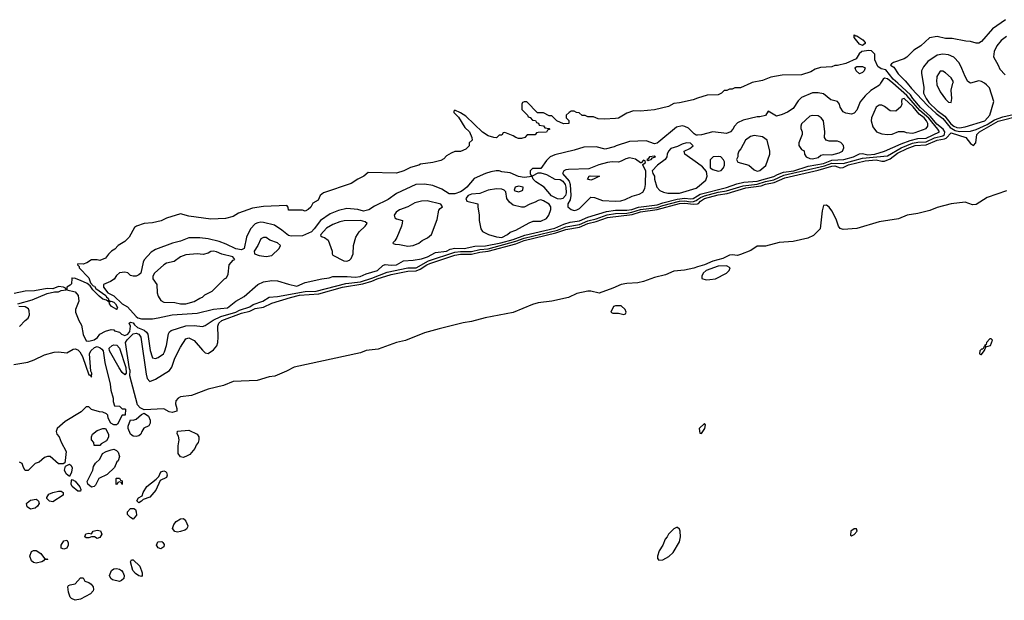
# Model space of a CAD drawing. Header units: inches. Extents: x 2701622 to 2964296, y 496201 to 720542.
# Tile 100 of 256: x 2765111 to 2772213, y 666272 to 670459. Entities that reach past the tile are written whole.
import ezdxf

# ---------------------------------------------------------------- set-up
doc = ezdxf.new("R2010")
doc.units = ezdxf.units.IN
doc.header["$MEASUREMENT"] = 0
for name, color, linetype in [('C7666', 7, 'Continuous'), ('C7676', 7, 'Continuous'), ('C7677', 7, 'Continuous')]:
    doc.layers.add(name, color=color, linetype=linetype)

msp = doc.modelspace()

# ---------------------------------------------------------------- linework, layer by layer
at = {"layer": 'C7666', "color": 4}
for points, elevation in [([(2770000, 669892), (2769970, 669882), (2769870, 669859), (2769830, 669855.3), (2769790, 669833.2), (2769690, 669809.4), (2769590, 669799), (2769539.6, 669800.4), (2769490, 669784), (2769430, 669749.2), (2769410, 669745.2), (2769330, 669741.2), (2769284.7, 669744.7), (2769250, 669758), (2769210, 669758), (2769190, 669768), (2769168.4, 669768.4), (2769147.3, 669787.3), (2769128.4, 669788.4), (2769110, 669798), (2769090, 669798), (2769074, 669790), (2769054, 669770), (2769054, 669750), (2769071.6, 669731.6), (2769072, 669710), (2769032.7, 669707.3), (2768986, 669730), (2768950, 669766), (2768930, 669766), (2768890, 669786), (2768847.3, 669787.3), (2768770, 669866), (2768750, 669866), (2768738, 669862), (2768734, 669850), (2768734, 669810), (2768774, 669770), (2768778, 669758), (2768792.7, 669752.7), (2768810, 669734), (2768832.7, 669732.7), (2768838, 669718), (2768852.7, 669712.7), (2768858, 669698), (2768890, 669694), (2768898, 669678), (2768930, 669674), (2768934, 669670), (2768918, 669662), (2768910, 669648), (2768850, 669646), (2768838, 669642), (2768830, 669628), (2768772.7, 669627.3), (2768754, 669610), (2768730, 669602), (2768710, 669602), (2768690, 669608.7), (2768670, 669622), (2768610, 669646), (2768598, 669642), (2768590, 669626), (2768570, 669626), (2768550, 669608), (2768530, 669608.7), (2768490, 669622), (2768450, 669648.7), (2768330, 669762), (2768290, 669788), (2768250, 669806), (2768242, 669798), (2768242, 669790), (2768276, 669756), (2768321.4, 669681.4), (2768356, 669650), (2768372, 669610), (2768374, 669590), (2768354, 669570), (2768354, 669550), (2768330, 669526), (2768291.1, 669508.9), (2768250, 669508), (2768223.6, 669496.4), (2768190, 669478), (2768170, 669455.3), (2768150, 669444), (2768090, 669429), (2768002.8, 669417.2), (2767990.6, 669409.4), (2767930, 669394), (2767882, 669370), (2767830, 669353.2), (2767623.6, 669356.4), (2767594, 669330), (2767550, 669308.7), (2767502.5, 669277.5), (2767302, 669210), (2767278, 669190), (2767263.6, 669156.4), (2767224.7, 669135.3), (2767210, 669108), (2767192, 669090), (2767170, 669078), (2767150, 669086), (2767050, 669086), (2767047.3, 669107.3), (2767038, 669118), (2766870, 669112.3), (2766790, 669100.9), (2766690, 669064), (2766650, 669039), (2766594.4, 669025.6), (2766490, 669019.5), (2766330, 669041.2), (2766270, 669059), (2766170, 669028.7), (2766130.9, 669009.1), (2766070, 668994), (2766010, 668988.7), (2765954, 668970), (2765939.6, 668960.4), (2765901, 668890), (2765870, 668859), (2765822, 668830), (2765796.9, 668803.1), (2765774, 668790), (2765751.6, 668768.4), (2765730, 668738), (2765690, 668722), (2765670, 668728), (2765630, 668728), (2765595.3, 668704.7), (2765570, 668695.3), (2765530, 668698), (2765528.2, 668690), (2765539, 668679), (2765540.4, 668670), (2765610, 668597.1), (2765622.5, 668562.5), (2765640.8, 668540.8), (2765650, 668537), (2765661.3, 668521.3), (2765683.4, 668503.4), (2765731.2, 668470), (2765737.6, 668457.6), (2765748.2, 668450), (2765753.4, 668433.4), (2765764.7, 668430), (2765765.4, 668425.4), (2765770, 668428.2), (2765790, 668421.2), (2765803.2, 668410), (2765816.7, 668383.3), (2765810.9, 668370.9), (2765814, 668370), (2765810.6, 668369.4), (2765774.3, 668390), (2765758.3, 668410), (2765758.6, 668418.6), (2765737.2, 668437.2), (2765710, 668443.1), (2765684.3, 668464.3), (2765638.7, 668510), (2765619.8, 668539.8), (2765596.8, 668556.8), (2765550, 668579.3), (2765505.8, 668594.2), (2765492.5, 668592.5), (2765490, 668598), (2765486.4, 668593.6), (2765484.9, 668555.1), (2765475.9, 668544.1), (2765451.3, 668530), (2765451.6, 668511.6), (2765510, 668496), (2765534, 668470), (2765538, 668430), (2765514, 668370), (2765514, 668350), (2765538, 668290), (2765556.8, 668256.8), (2765567.9, 668187.9), (2765590, 668142), (2765610, 668141), (2765648, 668150), (2765672.1, 668167.9), (2765690, 668190.7), (2765730, 668213.4), (2765770, 668224.7), (2765790, 668222), (2765796, 668216), (2765830, 668206), (2765846, 668190), (2765870, 668182.7), (2765890, 668191.8), (2765905.7, 668210), (2765909.7, 668250), (2765901.6, 668270), (2765910, 668277.6), (2765930, 668272.3), (2765938.7, 668258.7), (2765960.4, 668240.4), (2766010, 668219), (2766026.4, 668206.4), (2766035.6, 668190), (2766053.3, 668073.3), (2766067.1, 668027.1), (2766070, 668021), (2766090, 668014.8), (2766110, 668024), (2766149, 668050), (2766156.6, 668063.4), (2766171.1, 668108.9), (2766185.4, 668194.6), (2766191.9, 668208.1), (2766203.3, 668216.7), (2766310, 668252.2), (2766370, 668254), (2766430, 668246), (2766450, 668254), (2766506.7, 668293.3), (2766561.8, 668318.2), (2766670, 668348.9), (2766695.6, 668364.4), (2766770, 668389.3), (2766794.5, 668405.5), (2766864, 668430), (2766910, 668457.3), (2766970, 668462.3), (2767170, 668498.3), (2767250, 668502.4), (2767462.7, 668557.3), (2767570, 668569.6), (2767650, 668594.8), (2767760.9, 668639.1), (2767910, 668669.5), (2767970, 668670.2), (2768060.4, 668719.6), (2768250, 668781.4), (2768290, 668786.4), (2768370, 668786.8), (2768430, 668801.3), (2768490, 668807.4), (2768690, 668860.7), (2768750, 668882.7), (2768990, 668941.9), (2769050, 668965.5), (2769150, 668983), (2769210, 669008.6), (2769270, 669023.1), (2769349, 669051), (2769410, 669061.5), (2769490, 669064.2), (2769527.3, 669070), (2769590, 669089.2), (2769710, 669105.5), (2769750, 669120.1), (2769870, 669149.7), (2769910, 669152), (2769950, 669145.6), (2769972.6, 669147.4), (2769990, 669154.2), (2770000, 669161.3)], 8), ([(2770000, 669626.8), (2769990, 669626.6), (2769975.5, 669635.5), (2769935.5, 669675.5), (2769910, 669689), (2769890, 669693.2), (2769850, 669684), (2769722, 669578), (2769710, 669569.2), (2769690, 669564), (2769630, 669585.2), (2769510, 669579.3), (2769414, 669550), (2769398.8, 669541.2), (2769334.4, 669525.6), (2769270, 669541.2), (2769179.8, 669540.2), (2769110, 669517.2), (2768970, 669485.2), (2768938, 669470), (2768910, 669444), (2768870, 669386), (2768810, 669386), (2768794, 669370), (2768794, 669350), (2768798, 669338), (2768810, 669334), (2768850, 669354), (2768870, 669354), (2768910, 669341.3), (2768970, 669309.1), (2769010, 669305.2), (2769030, 669294.7), (2769044.9, 669270), (2769050, 669251), (2769051.8, 669210), (2769048.9, 669190), (2769030, 669169.8), (2769010, 669165.3), (2768990, 669167.7), (2768948.3, 669188.3), (2768894, 669250), (2768833.2, 669290), (2768815.3, 669310), (2768808, 669328), (2768750, 669321.2), (2768710, 669329.2), (2768650, 669354), (2768590, 669361.2), (2768570, 669369.2), (2768549.1, 669369.1), (2768510, 669362.7), (2768470, 669349.3), (2768390, 669314), (2768336, 669250), (2768311, 669230), (2768290, 669217.2), (2768250, 669203.7), (2768210, 669204), (2768156.6, 669236.6), (2768090, 669262.7), (2768032.1, 669272.1), (2767968.5, 669271.5), (2767830, 669205.2), (2767770, 669162), (2767670, 669115.3), (2767630, 669088.7), (2767590, 669079), (2767549.5, 669089.5), (2767470, 669097), (2767410, 669082), (2767350, 669059.5), (2767280.7, 669010), (2767236.3, 668950), (2767214.9, 668930), (2767150, 668900.5), (2767070, 668898), (2767050, 668902), (2767002, 668942), (2766950, 668977), (2766870, 668997), (2766850, 668999.5), (2766830, 668994.5), (2766810, 668986.6), (2766775.5, 668950), (2766747.7, 668890), (2766730.7, 668810), (2766710, 668799.3), (2766670, 668807), (2766601, 668841), (2766550, 668858.4), (2766470, 668878), (2766410, 668886.6), (2766330, 668886), (2766270, 668860.9), (2766212.8, 668847.2), (2766090, 668801.2), (2766058.5, 668781.5), (2766010, 668728), (2766001, 668710), (2765984.7, 668630), (2765970, 668619), (2765950, 668609.5), (2765929.3, 668609.3), (2765910, 668615.3), (2765890, 668633.2), (2765870, 668637.2), (2765830, 668632.7), (2765810, 668615.3), (2765792.8, 668587.2), (2765766, 668570), (2765716, 668550), (2765715.8, 668530), (2765747.2, 668490), (2765790, 668467.2), (2765850, 668408.9), (2765887.6, 668387.6), (2765950, 668318), (2765962, 668310), (2765990, 668301), (2766070, 668300.7), (2766110, 668308.2), (2766210, 668330.3), (2766390, 668343.1), (2766510, 668372.4), (2766610, 668380.7), (2766669.7, 668430.3), (2766730, 668462), (2766829.2, 668550), (2766870, 668568.2), (2766930, 668579.3), (2766970, 668575.5), (2767050, 668550.7), (2767110, 668538), (2767170, 668562.8), (2767290, 668590.6), (2767343.7, 668596.3), (2767370, 668606), (2767472.3, 668607.7), (2767530, 668602), (2767566.4, 668606.4), (2767610, 668626.4), (2767692.3, 668650), (2767730, 668686.8), (2767746.8, 668693.2), (2767790, 668688.4), (2767830, 668690.7), (2767880.7, 668719.3), (2767950, 668723.8), (2768010, 668734.9), (2768053.2, 668750), (2768110, 668780.7), (2768188.9, 668788.9), (2768215.6, 668804.4), (2768250, 668812.4), (2768318, 668810), (2768394.5, 668825.5), (2768470, 668827), (2768582, 668850), (2768670, 668873.2), (2768755.4, 668904.6), (2768970, 668954.8), (2769035.3, 668984.7), (2769081.8, 668998.2), (2769150, 669008), (2769210, 669035.8), (2769344.7, 669075.3), (2769410, 669085.3), (2769490, 669085.4), (2769526, 669090), (2769574, 669106), (2769710, 669123.8), (2769750, 669139.2), (2769854.6, 669165.4), (2769910, 669170.9), (2769950, 669165.8), (2769970, 669168.4), (2770000, 669187.5)], 12), ([(2770000, 669424.5), (2769909, 669490), (2769904, 669510), (2769944, 669530), (2769969.2, 669550), (2769949.4, 669569.4), (2769922, 669570), (2769890, 669561.6), (2769855.5, 669544.5), (2769807.3, 669530), (2769791, 669510), (2769781, 669490), (2769778.8, 669470), (2769766, 669450), (2769712, 669410), (2769674, 669370), (2769678, 669350), (2769690.8, 669330.8), (2769691.1, 669308.9), (2769706, 669250), (2769727.5, 669227.5), (2769754.4, 669214.4), (2769787.3, 669207.3), (2769870, 669208.7), (2769990, 669244), (2770000, 669252.2)], 16), ([(2770000, 668676), (2769972.7, 668667.3), (2769907.5, 668652.5), (2769830, 668644.8), (2769770, 668619.8), (2769690, 668599.4), (2769610, 668569.8), (2769570, 668560.8), (2769490, 668556.5), (2769450, 668549.8), (2769390, 668521.8), (2769290, 668485.7), (2769230, 668502.3), (2769210, 668500.2), (2769130, 668485.4), (2769070, 668455.4), (2768950, 668429.8), (2768850, 668416.5), (2768810, 668404.7), (2768670, 668346.6), (2768468.6, 668308.6), (2768370, 668281.8), (2768310, 668272.2), (2768137.3, 668230), (2768030, 668200.3), (2767894.4, 668145.6), (2767830, 668131.4), (2767697.4, 668082.6), (2767610, 668073.2), (2767570, 668056.2), (2767090, 667952.4), (2767036.7, 667923.3), (2766952, 667888), (2766910, 667883.5), (2766822.9, 667857.1), (2766650, 667850.8), (2766580, 667820), (2766470, 667793.5), (2766350.2, 667749.8), (2766270, 667739.3), (2766253.7, 667730), (2766237.3, 667710), (2766234.9, 667690), (2766244, 667656), (2766243.6, 667636.4), (2766210, 667627), (2766190, 667632), (2766150, 667652), (2766010, 667646), (2765979, 667659), (2765961.2, 667681.2), (2765906, 667890), (2765908, 667930), (2765902, 667942), (2765874, 668130), (2765886.4, 668150), (2765930, 668192.8), (2765950, 668199.3), (2765970, 668192.4), (2765986, 668170), (2766022.5, 667902.5), (2766030, 667871.3), (2766050, 667851), (2766090, 667867.3), (2766191.5, 667928.5), (2766207.7, 667952.3), (2766230, 668018), (2766270, 668098), (2766310, 668158), (2766330, 668164.7), (2766370, 668146), (2766430, 668074.8), (2766450, 668056), (2766470, 668051), (2766510, 668078), (2766533.8, 668106.2), (2766540.7, 668130), (2766543, 668170), (2766540.4, 668250), (2766548.5, 668270), (2766568.5, 668290), (2766710, 668341.7), (2766770, 668357.9), (2766810, 668375.7), (2766870, 668385.3), (2766930, 668414.6), (2767063.5, 668456.5), (2767130, 668472.1), (2767270, 668481), (2767438.4, 668530), (2767585.3, 668554.7), (2767650, 668572.3), (2767690, 668591.2), (2767790, 668621.9), (2767910, 668645.9), (2767970, 668647.7), (2768000.4, 668659.6), (2768048.1, 668691.9), (2768070, 668700.9), (2768250, 668760.9), (2768290, 668767.5), (2768370, 668768.1), (2768430, 668781.6), (2768490, 668789), (2768690, 668843.3), (2768750, 668865.7), (2768978.7, 668921.3), (2769050, 668946.9), (2769150, 668962.9), (2769210, 668988.3), (2769270, 669002.9), (2769350, 669032), (2769530, 669053.5), (2769590, 669072.6), (2769710, 669090.1), (2769870, 669133.3), (2769910, 669135.1), (2769971.2, 669128.8), (2770000, 669131.6)], 4), ([(2765098, 668410), (2765201.7, 668438.3), (2765310, 668483.8), (2765363.2, 668496.8), (2765390, 668495.5), (2765410, 668504.9), (2765446, 668510), (2765442, 668522), (2765428, 668530), (2765390, 668534), (2765350, 668518), (2765310, 668519.5), (2765217.2, 668502.8), (2765150, 668501.4), (2765070, 668485.1)], 8), ([(2765110, 668246), (2765149.5, 668290.5), (2765172.9, 668307.1), (2765182, 668330), (2765180.4, 668360.4), (2765174.6, 668374.6), (2765150, 668388.7), (2765106, 668390)], 8), ([(2765068, 667972), (2765169.2, 667990), (2765214.3, 668005.7), (2765290, 668043.2), (2765358.9, 668061.1), (2765390, 668064.9), (2765450, 668056.3), (2765497.6, 668082.4), (2765510, 668084.7), (2765530, 668079), (2765544.1, 668064.1), (2765563.2, 668030), (2765610, 667898), (2765616.9, 667896.9), (2765630, 667882), (2765631.3, 667910), (2765625.2, 667925.2), (2765615.4, 668050), (2765623.5, 668070), (2765650, 668094.2), (2765670, 668101.2), (2765692.5, 668092.5), (2765702.9, 668082.9), (2765712.4, 668070), (2765726.3, 667986.3), (2765763, 667830), (2765768.1, 667788.1), (2765786, 667730), (2765786, 667706), (2765794, 667674), (2765831.6, 667671.6), (2765850, 667654), (2765870, 667654), (2765874, 667650), (2765872.7, 667607.3), (2765850, 667606), (2765816.9, 667543.1), (2765810, 667538), (2765790, 667538), (2765768.7, 667548.7), (2765750, 667586), (2765748, 667608), (2765736.4, 667616.4), (2765710, 667628.7), (2765686, 667630), (2765630, 667649), (2765610, 667668), (2765590, 667668), (2765554.8, 667630), (2765438.9, 667561.1), (2765382, 667510), (2765375.3, 667490), (2765379.5, 667470), (2765395.8, 667450), (2765410, 667411.3), (2765445.8, 667345.8), (2765439.3, 667280.7), (2765435.5, 667264.5), (2765424.9, 667255.1), (2765390, 667255.1), (2765330, 667309.2), (2765311, 667309), (2765290, 667302), (2765250.9, 667269.1), (2765222, 667258), (2765171.6, 667208.4), (2765151.6, 667208.4), (2765138, 667230), (2765130, 667258), (2765110, 667268.7)], 4)]:
    msp.add_lwpolyline(points, dxfattribs=dict(at, elevation=elevation))
for points, elevation in [([(2769690, 669475.3), (2769654, 669470), (2769645.4, 669454.6), (2769634, 669450), (2769643.6, 669443.6), (2769650, 669444.7), (2769666, 669450), (2769676.4, 669463.6), (2769698, 669470)], 16), ([(2769510, 669462.7), (2769484, 669456), (2769450, 669437.7), (2769430, 669432.3), (2769385.9, 669434.1), (2769350, 669429.7), (2769288.1, 669411.9), (2769216.3, 669383.7), (2769070, 669379.7), (2769050, 669376.9), (2769037.3, 669370), (2769026, 669350), (2769075.5, 669295.5), (2769081.1, 669270), (2769087.2, 669190), (2769080.9, 669159.1), (2769064.9, 669130), (2769066, 669110), (2769090, 669091), (2769110, 669082.8), (2769130, 669086.8), (2769150, 669098), (2769230, 669178), (2769256.9, 669176.9), (2769316, 669156), (2769410, 669150.5), (2769447, 669153), (2769478, 669162), (2769530, 669186.8), (2769580.2, 669199.8), (2769605.2, 669214.8), (2769619.3, 669240.7), (2769625.2, 669270), (2769628.7, 669370), (2769606, 669410), (2769606, 669414), (2769626, 669430), (2769622, 669442), (2769610, 669446), (2769594, 669426), (2769590, 669426), (2769553.8, 669453.8)], 16), ([(2769230, 669302), (2769208, 669310), (2769218, 669330), (2769226, 669334), (2769294, 669330), (2769250, 669308)], 16), ([(2768550, 669238.7), (2768490, 669229.4), (2768430, 669205.1), (2768370, 669200.3), (2768347, 669190), (2768328, 669170), (2768337.3, 669150), (2768416, 669130), (2768414.8, 669110), (2768426, 669050), (2768426, 669010), (2768438, 668950), (2768450, 668932), (2768492, 668910), (2768550, 668894), (2768590, 668888.8), (2768628.7, 668910), (2768650, 668927.3), (2768690, 668940.7), (2768785.6, 668994.4), (2768814.6, 669005.4), (2768870, 669006.8), (2768910, 669024.7), (2768929, 669050), (2768941.2, 669090), (2768941.2, 669110), (2768930, 669128.7), (2768890, 669153.2), (2768870, 669159), (2768850, 669155.3), (2768830, 669142), (2768791.1, 669128.9), (2768750, 669108), (2768730, 669108), (2768670, 669122), (2768644.1, 669144.1), (2768625.2, 669170), (2768617, 669217), (2768605.2, 669230), (2768590, 669237.6)], 16), ([(2768710, 669257.3), (2768684.9, 669250), (2768678.8, 669230), (2768684.7, 669224.7), (2768710, 669216.4), (2768730, 669224.4), (2768739.3, 669230), (2768742.7, 669250)], 16), ([(2768050, 669151.8), (2768010, 669149.7), (2767962, 669138), (2767910.7, 669110), (2767850, 669086.6), (2767826.7, 669070), (2767812.7, 669050), (2767817.3, 669030), (2767830, 669021.6), (2767871.3, 669010), (2767871.1, 668991.1), (2767866, 668970), (2767830.7, 668889.3), (2767816, 668864), (2767802, 668850), (2767804.7, 668844.7), (2767819.6, 668839.6), (2767850, 668838.8), (2767910, 668826), (2767930, 668828), (2767950, 668830.7), (2767990, 668847.3), (2768014.2, 668865.8), (2768053.8, 668886.2), (2768082, 668910), (2768123.2, 669016.8), (2768134.5, 669085.5), (2768142.9, 669097.1), (2768162, 669110), (2768149, 669129)], 16), ([(2767570, 669009.8), (2767452.3, 669007.7), (2767419.3, 669000.7), (2767370, 668981), (2767325.3, 668954.7), (2767282.8, 668910), (2767282, 668902), (2767293.4, 668893.4), (2767310, 668888.2), (2767337.3, 668870), (2767364.7, 668790), (2767364.7, 668770), (2767370, 668762), (2767450, 668721), (2767470, 668718), (2767490, 668724.7), (2767503.1, 668736.9), (2767515.3, 668770), (2767519.3, 668830), (2767536, 668890), (2767559.5, 668930), (2767603.6, 668970), (2767618, 668990), (2767602, 669002)], 16), ([(2766870, 668889), (2766850, 668879), (2766828.4, 668830), (2766802, 668790), (2766804.9, 668770), (2766838.2, 668758.2), (2766889.7, 668750.3), (2766930, 668759.1), (2766982.9, 668810), (2766991.5, 668831.5), (2766969.7, 668849.7), (2766915.3, 668870), (2766890, 668888.7)], 16), ([(2766510, 668789.5), (2766490, 668786.6), (2766470, 668776), (2766433.7, 668766.3), (2766390, 668769.4), (2766310, 668762.9), (2766270, 668749.5), (2766225.5, 668714.5), (2766170, 668702), (2766150, 668692), (2766082.6, 668630), (2766070.3, 668610), (2766070.4, 668590), (2766100.4, 668550), (2766102.4, 668490), (2766110, 668466), (2766130, 668434.8), (2766150, 668422.8), (2766230, 668419.1), (2766270, 668410.6), (2766310, 668410.7), (2766370, 668426.8), (2766410, 668451.3), (2766430, 668458), (2766446.3, 668473.7), (2766498.6, 668501.4), (2766588, 668590), (2766602, 668598), (2766615.1, 668624.9), (2766621.6, 668690), (2766650, 668724), (2766662, 668730), (2766649.4, 668749.4), (2766570, 668767.4), (2766530, 668785.6)], 16), ([(2769450, 668395.3), (2769410, 668395.3), (2769394, 668390), (2769374, 668350), (2769390, 668342), (2769430, 668342), (2769470, 668334), (2769482, 668338), (2769486, 668350), (2769478, 668370)], 8), ([(2765870, 667898), (2765850, 667915.3), (2765828, 667948), (2765758.7, 668070), (2765755.8, 668090), (2765778, 668110), (2765790, 668114.2), (2765812.2, 668112.2), (2765830.4, 668090), (2765876, 667950), (2765878, 667910)], 4), ([(2765950, 667452.7), (2765930, 667456), (2765909.5, 667469.5), (2765892.7, 667510), (2765893.2, 667526.8), (2765910, 667574), (2765930, 667572), (2765950, 667578), (2765990, 667612), (2766010, 667622), (2766041, 667601), (2766051.3, 667570), (2766052, 667550), (2766042, 667530), (2766006.8, 667513.2), (2765991.3, 667490), (2765984.7, 667470), (2765970, 667459)], 4), ([(2765647.3, 667387.3), (2765646, 667410), (2765628.4, 667428.4), (2765628, 667450), (2765635.3, 667470), (2765670, 667496), (2765710, 667511.3), (2765730, 667512), (2765752, 667470), (2765751.6, 667448.4), (2765736.9, 667423.1), (2765699.6, 667400.4), (2765690, 667388)], 4), ([(2766290, 667302), (2766270, 667306), (2766255.3, 667330), (2766253.6, 667386.4), (2766262, 667430), (2766256.4, 667456.4), (2766247.3, 667472.7), (2766248.4, 667491.6), (2766330, 667498.8), (2766390.4, 667470.4), (2766404, 667450), (2766404, 667430), (2766397.3, 667410), (2766382.8, 667390), (2766373.4, 667366.6), (2766337.3, 667322.7), (2766310, 667308.7)], 4), ([(2765630, 667087), (2765602.9, 667110), (2765598.4, 667130), (2765638, 667210), (2765644, 667236), (2765659, 667261), (2765688, 667290), (2765708.4, 667331.6), (2765734, 667346), (2765770, 667358), (2765790, 667362), (2765810, 667352), (2765821, 667341), (2765831.3, 667310), (2765821, 667279), (2765812, 667270), (2765794, 667230), (2765741, 667179), (2765682, 667150), (2765657.3, 667102.7), (2765647.3, 667092.7)], 4), ([(2765470, 667165.2), (2765445.1, 667185.1), (2765435.1, 667210), (2765441, 667239), (2765470, 667253), (2765483.4, 667243.4), (2765488.5, 667228.5), (2765484.8, 667195.2)], 4), ([(2765970, 666975.3), (2765955.3, 666990), (2765968, 667010), (2765994.6, 667025.4), (2766001.2, 667050), (2766027, 667093), (2766095.3, 667144.7), (2766114.6, 667165.4), (2766130, 667198), (2766150, 667204.7), (2766162, 667202), (2766170, 667194), (2766174.4, 667174.4), (2766170, 667158), (2766124.7, 667135.3), (2766094, 667066), (2766050, 667015.3), (2766001, 666999), (2765990, 666988)], 4), ([(2765550, 667058), (2765530, 667059.5), (2765490, 667093.2), (2765481.6, 667110), (2765483.6, 667136.4), (2765490, 667142.8), (2765510, 667130.4), (2765543.8, 667090), (2765552.4, 667070)], 4), ([(2765850, 667108), (2765842, 667122), (2765830, 667126), (2765818, 667122), (2765814, 667110), (2765807.3, 667107.3), (2765806, 667150), (2765810, 667154), (2765830, 667152), (2765838, 667138), (2765850, 667134)], 4), ([(2765190, 666929.3), (2765166, 666946), (2765161.2, 666970), (2765164.1, 666975.9), (2765190, 666994.8), (2765230, 667001), (2765237.3, 666997.3), (2765246.8, 666986.8), (2765250.8, 666970.8), (2765238.8, 666950), (2765222.5, 666937.5)], 4), ([(2765350, 666982.7), (2765326.6, 666986.6), (2765306.6, 667006.6), (2765306, 667014), (2765322, 667038), (2765349.4, 667050.6), (2765390, 667058.8), (2765410, 667058.8), (2765424.7, 667050), (2765424.7, 667030)], 4), ([(2765930, 666858), (2765910, 666868.7), (2765889, 666890), (2765888.7, 666910), (2765910, 666934.8), (2765935.3, 666935.3), (2765946, 666926), (2765950.9, 666910.9), (2765954.4, 666885.6)], 4), ([(2766250, 666764), (2766230, 666768.7), (2766214, 666790), (2766222, 666818), (2766238.6, 666841.4), (2766270, 666858.8), (2766290, 666861), (2766298, 666858), (2766310, 666842), (2766322.8, 666810), (2766321, 666799), (2766314.8, 666785.2), (2766302.8, 666777.2), (2766270, 666769)], 4), ([(2765670, 666719), (2765650, 666728.7), (2765630, 666728.7), (2765610, 666722), (2765590, 666722), (2765582, 666730), (2765589.3, 666750.7), (2765610, 666756), (2765630, 666752), (2765642, 666770), (2765670, 666779.1), (2765693.2, 666773.2), (2765703, 666750), (2765690, 666724)], 4), ([(2769850, 666798), (2769830, 666788), (2769792, 666750), (2769782, 666730), (2769766.4, 666713.6), (2769751.3, 666670), (2769724.7, 666630), (2769712, 666590), (2769712.7, 666572.7), (2769722, 666562), (2769750, 666564.7), (2769792.5, 666587.5), (2769824, 666616), (2769870, 666694), (2769878, 666730), (2769875.3, 666770), (2769870, 666786), (2769856.4, 666796.4)], 8), ([(2765430, 666642), (2765409.2, 666649.2), (2765409, 666670), (2765430, 666701), (2765450, 666704.7), (2765461, 666690), (2765461, 666670), (2765450, 666648.7)], 4), ([(2766130, 666644), (2766109.4, 666649.4), (2766102, 666662), (2766099, 666670), (2766107.2, 666692.8), (2766135.5, 666695.5), (2766144.7, 666690), (2766154, 666674), (2766150, 666658)], 4), ([(2765230, 666539), (2765210, 666544), (2765196, 666556), (2765185.2, 666590), (2765196.5, 666623.5), (2765210, 666631), (2765230.7, 666630.7), (2765264.7, 666610), (2765290, 666574), (2765314, 666570), (2765310, 666566), (2765290, 666566), (2765283.6, 666556.4), (2765270, 666548.7)], 4), ([(2765990, 666442.7), (2765970, 666449.3), (2765946.2, 666466.2), (2765927.8, 666487.8), (2765909.6, 666550), (2765916.4, 666563.6), (2765930, 666564), (2765977.2, 666517.2), (2765993.7, 666470), (2765995.5, 666450)], 4), ([(2765830, 666408.7), (2765780.2, 666420.2), (2765768.7, 666428.7), (2765758, 666450), (2765774, 666486), (2765790, 666498), (2765810, 666501), (2765830, 666496), (2765846.4, 666486.4), (2765854.4, 666474.4), (2765864.7, 666450), (2765862, 666430), (2765845.4, 666414.6)], 4), ([(2765510, 666272.3), (2765484.4, 666284.4), (2765475.6, 666295.6), (2765462.7, 666330), (2765458, 666370), (2765462, 666378), (2765475.3, 666384.7), (2765510, 666392), (2765550, 666434), (2765570, 666434), (2765582, 666410), (2765610, 666401), (2765627.5, 666387.5), (2765641, 666370), (2765642.8, 666350), (2765639.8, 666340.2), (2765620.7, 666319.3), (2765550, 666281.2)], 4)]:
    msp.add_lwpolyline(points, close=True, dxfattribs=dict(at, elevation=elevation))
at = {"layer": 'C7676', "color": 4}
for points, elevation in [([(2770000, 669161.3), (2770022.6, 669177.4), (2770050, 669187.9), (2770150, 669214.4), (2770210, 669224), (2770330, 669261.8), (2770430, 669273.3), (2770490, 669292.1), (2770550, 669303.7), (2770623.5, 669336.5), (2770915.6, 669404.4), (2770970, 669423), (2771050, 669421.4), (2771190, 669459.8), (2771370, 669476.8), (2771470, 669534.6), (2771550, 669567.9), (2771590, 669576.4), (2771650, 669579), (2771710, 669607.1), (2771770, 669621.5), (2771781.1, 669630), (2771785.2, 669650), (2771772.1, 669670), (2771726.5, 669706.5), (2771680.9, 669760.9), (2771610, 669825), (2771552.8, 669890), (2771536, 669916), (2771445.2, 670000)], 8), ([(2770384.6, 670000), (2770311.6, 669968.4), (2770270, 669968), (2770250, 669958), (2770230, 669958), (2770211.6, 669948.4), (2770192.7, 669947.3), (2770174, 669930), (2770150, 669918), (2770070, 669915.3), (2770000, 669892)], 8), ([(2770000, 669187.5), (2770019.9, 669200.1), (2770210, 669248.1), (2770283.9, 669276.1), (2770333.9, 669286.1), (2770430, 669293.7), (2770550, 669327.5), (2770577.2, 669342.8), (2770621.5, 669358.5), (2770694, 669370), (2770798.1, 669401.9), (2770910, 669422.5), (2770970, 669445.3), (2771056, 669450), (2771126, 669470), (2771170, 669492.4), (2771190, 669493.1), (2771230, 669485.3), (2771279.5, 669490), (2771349.3, 669510), (2771470, 669563.5), (2771533.4, 669586.6), (2771590, 669602), (2771650, 669605.5), (2771745.6, 669650), (2771735.1, 669670), (2771670, 669747.7), (2771605.1, 669805.1), (2771510.9, 669910.9), (2771408.4, 670000)], 12), ([(2771321.2, 670000), (2771312.8, 669987.2), (2771250, 669949.3), (2771210.6, 669910), (2771174.6, 669865.4), (2771150, 669805.2), (2771130, 669785.2), (2771110, 669777.2), (2771070, 669784), (2771050, 669795.3), (2771030, 669828), (2771024, 669850), (2771010, 669868.7), (2770962, 669882), (2770910, 669925.2), (2770870, 669932.3), (2770830, 669932.3), (2770750, 669898), (2770726.9, 669873.1), (2770690, 669819.3), (2770650, 669792.7), (2770610, 669774), (2770570, 669764), (2770510, 669798), (2770490, 669769), (2770450, 669757.2), (2770430, 669757.2), (2770330, 669735.3), (2770290, 669714), (2770268, 669692), (2770256, 669670), (2770238, 669650), (2770210, 669637.2), (2770110, 669649.3), (2770030, 669627.3), (2770000, 669626.8)], 12), ([(2771512.3, 670000), (2771542.9, 669962.9), (2771658.8, 669838.8), (2771722, 669782), (2771770, 669746), (2771822.4, 669682.4), (2771859.9, 669659.9), (2771890, 669652.4), (2771970, 669654.3), (2772010, 669667.7), (2772090, 669702.1), (2772143.4, 669736.6), (2772201.8, 669758.2), (2772330, 669786.8)], 8), ([(2771628.4, 670000), (2771634, 669970), (2771630.9, 669929.1), (2771649.2, 669890), (2771670, 669862.7), (2771730, 669803.2), (2771783.5, 669763.5), (2771828.9, 669708.9), (2771850, 669691.3), (2771870, 669680.9), (2771890, 669678), (2771930, 669687.1), (2772072.7, 669730), (2772108.7, 669770), (2772139, 669870), (2772107.2, 669967.2), (2772086, 669990), (2772071, 670000)], 12), ([(2771725.9, 670000), (2771727.7, 669990), (2771750, 669938), (2771790, 669884.7), (2771810, 669864.7), (2771830, 669862), (2771834, 669890), (2771829.3, 669950), (2771843.2, 670000)], 16), ([(2770000, 669131.6), (2770007.7, 669132.3), (2770022.8, 669150), (2770050, 669170.1), (2770150, 669196.3), (2770214.5, 669205.5), (2770350, 669246.7), (2770458.7, 669261.3), (2770490, 669272.5), (2770554.2, 669285.8), (2770630, 669319.6), (2770870, 669374.4), (2770970, 669403.3), (2770990, 669403.8), (2771030, 669391.6), (2771050, 669391.8), (2771090, 669412.3), (2771210, 669441.5), (2771289.4, 669449.4), (2771330, 669438.5), (2771350, 669439.1), (2771390, 669456.3), (2771444, 669496), (2771512.6, 669530), (2771570, 669551.6), (2771650, 669556.8), (2771730, 669589.4), (2771781.1, 669598.9), (2771794.7, 669605.3), (2771830, 669641.7), (2771934.8, 669610), (2771970, 669566), (2771990, 669551.3), (2772009.1, 669570.9), (2772016.3, 669630), (2772035.4, 669650), (2772170, 669726.1), (2772330, 669767.9)], 4), ([(2770000, 669252.2), (2770059.3, 669300.7), (2770069, 669330), (2770064.7, 669364.7), (2770037.5, 669397.5), (2770000, 669424.5)], 16), ([(2772230, 669224.5), (2772090, 669176.2), (2772010, 669125), (2771983.2, 669123.2), (2771930, 669143.1), (2771830.8, 669130), (2771730, 669104.6), (2771676.6, 669083.4), (2771590, 669061), (2771513.4, 669050), (2771450, 669022.5), (2771310, 669001.7), (2771150, 668953.7), (2771050, 668946), (2771030, 668952.6), (2771018.4, 668970), (2771000.2, 669020.2), (2770970, 669080.9), (2770950, 669106.6), (2770930, 669121.2), (2770910, 669119), (2770899, 669081), (2770885.2, 668950), (2770836.2, 668903.8), (2770796.1, 668883.9), (2770690, 668859), (2770590, 668851.4), (2770490, 668825.3), (2770430, 668826.3), (2770385, 668795), (2770310, 668765.8), (2770290, 668759.3), (2770250, 668763.1), (2770230, 668760.4), (2770184, 668736), (2770110, 668718), (2770050, 668692.1), (2770000, 668676)], 4)]:
    msp.add_lwpolyline(points, dxfattribs=dict(at, elevation=elevation))
for points, elevation in [([(2771491.6, 669890), (2771474.8, 669885.2), (2771470.7, 669870), (2771473.4, 669850), (2771466.8, 669830), (2771430, 669799), (2771390, 669801.2), (2771350, 669833.2), (2771330, 669841.2), (2771310, 669842), (2771290, 669828), (2771254.8, 669750), (2771254, 669730), (2771265.8, 669685.8), (2771290.5, 669650.5), (2771330, 669635.5), (2771370, 669630.6), (2771405.6, 669634.4), (2771450, 669652), (2771488.4, 669651.6), (2771504.9, 669644.9), (2771550, 669639.3), (2771570, 669646), (2771650, 669674.8), (2771662.7, 669690), (2771662.9, 669710), (2771653.1, 669730), (2771634.5, 669750), (2771598.3, 669778.3), (2771555.8, 669830)], 16), ([(2770830, 669769), (2770810, 669762), (2770751.1, 669708.9), (2770744.7, 669690), (2770745.4, 669674.6), (2770756, 669650), (2770756, 669630), (2770731.3, 669571.3), (2770731.1, 669551.1), (2770750, 669522), (2770770, 669514), (2770771.3, 669490), (2770784.7, 669470), (2770810, 669458), (2770830, 669454.9), (2770870, 669465.5), (2770890, 669481), (2770910, 669486.8), (2770970, 669483.2), (2771022, 669498), (2771045.2, 669510), (2771055.5, 669535.5), (2771052.3, 669552.3), (2771034.2, 669574.2), (2771010, 669583.7), (2770950, 669583.7), (2770928, 669590), (2770915.3, 669610), (2770919, 669650), (2770909, 669730), (2770892.1, 669752.1), (2770870, 669765.2)], 16), ([(2770410, 669623.7), (2770382.8, 669617.2), (2770346.8, 669590), (2770313.2, 669526.8), (2770298, 669510), (2770291.3, 669490), (2770290.9, 669469.1), (2770282, 669450), (2770291.3, 669431.3), (2770370, 669410.8), (2770410, 669376), (2770430, 669366.8), (2770450, 669371), (2770492.1, 669407.9), (2770521.2, 669490), (2770521.2, 669510), (2770502, 669590), (2770470, 669613.2)], 16), ([(2770150, 669473.2), (2770114, 669470), (2770091.3, 669448.7), (2770091.3, 669391.3), (2770110, 669378), (2770150, 669366), (2770170, 669372), (2770188, 669390), (2770195.3, 669410), (2770194.6, 669434.6), (2770188.9, 669448.9), (2770168.9, 669468.9)], 16), ([(2770210, 668684), (2770150, 668681.2), (2770062, 668650), (2770042, 668630), (2770032, 668610), (2770032.7, 668592.7), (2770063.5, 668583.5), (2770090, 668586), (2770130, 668591.3), (2770208.9, 668631.1), (2770228, 668650), (2770235.3, 668670)], 8), ([(2772118, 668158), (2772110, 668158), (2772086, 668130), (2772083.6, 668116.4), (2772074, 668110), (2772078, 668102), (2772070, 668106), (2772058, 668082), (2772050, 668082), (2772038, 668070), (2772034, 668050), (2772043.6, 668043.6), (2772050, 668044.7), (2772068, 668070), (2772066, 668074), (2772070, 668074), (2772080.4, 668099.6), (2772114, 668110), (2772127.3, 668147.3)], 8), ([(2770050, 667546), (2770012, 667510), (2770018, 667478), (2770030, 667474), (2770054, 667510), (2770058, 667538)], 8), ([(2771130, 666788.7), (2771106.8, 666770), (2771102.8, 666742.8), (2771110, 666738), (2771130, 666746), (2771153.2, 666770), (2771148, 666788)], 8)]:
    msp.add_lwpolyline(points, close=True, dxfattribs=dict(at, elevation=elevation))
at = {"layer": 'C7677', "color": 4}
for points, elevation in [([(2772221.4, 670458.6), (2772127.5, 670392.5), (2772050, 670302), (2772030, 670289.2), (2772010, 670289), (2771970, 670302), (2771936, 670304), (2771836.9, 670323.1), (2771790, 670324), (2771730, 670338), (2771672.7, 670327.3), (2771612, 670270), (2771561.1, 670238.9), (2771510, 670188.7), (2771490, 670175.3), (2771414, 670150), (2771399.6, 670140.4), (2771392, 670130), (2771415.5, 670115.5), (2771447.7, 670067.7), (2771497.7, 670017.7), (2771512.3, 670000)], 8), ([(2772230, 670338), (2772190, 670309.4), (2772158.4, 670270), (2772139.3, 670230), (2772136.3, 670190), (2772170.3, 670130.3), (2772181.3, 670101.3), (2772219.9, 670059.9)], 12), ([(2771445.2, 670000), (2771412.8, 670030), (2771357.8, 670097.8), (2771324.7, 670104.7), (2771300.5, 670120.5), (2771278.9, 670170), (2771279, 670210), (2771254.3, 670234.3), (2771236.4, 670236.4), (2771186, 670230), (2771166.6, 670213.4), (2771144, 670176), (2771070, 670142), (2771010, 670128), (2770990, 670128), (2770970, 670118), (2770886.4, 670113.6), (2770850, 670101.2), (2770816.8, 670083.2), (2770750, 670061.2), (2770610, 670059), (2770530, 670045.2), (2770470, 670021.2), (2770395.3, 670004.7), (2770384.6, 670000)], 8), ([(2772071, 670000), (2772050, 670014), (2772030, 670018.4), (2771970, 670001.2), (2771950, 670014), (2771930, 670048.7), (2771907.7, 670107.7), (2771887.2, 670147.2), (2771849.5, 670189.5), (2771810, 670204.5), (2771770, 670209.6), (2771730, 670202.9), (2771662, 670158), (2771630, 670119), (2771616.3, 670090), (2771615.5, 670070), (2771628.4, 670000)], 12), ([(2771843.2, 670000), (2771846, 670010), (2771830, 670039), (2771790, 670075.3), (2771770, 670088.7), (2771750, 670088), (2771726.8, 670050), (2771724, 670010), (2771725.9, 670000)], 16), ([(2771408.4, 670000), (2771370, 670033.3), (2771350, 670036.2), (2771340.7, 670030), (2771321.2, 670000)], 12)]:
    msp.add_lwpolyline(points, dxfattribs=dict(at, elevation=elevation))
for points, elevation in [([(2771142, 670342), (2771150, 670343), (2771193.3, 670313.3), (2771210, 670293.4), (2771210, 670286), (2771190, 670273), (2771170, 670283.1), (2771129.7, 670330), (2771129.7, 670350.3)], 4), ([(2771170, 670068.7), (2771146, 670090), (2771138, 670110), (2771143.1, 670116.9), (2771150, 670122), (2771190, 670122), (2771210, 670111.3), (2771202, 670090), (2771190, 670078)], 8)]:
    msp.add_lwpolyline(points, close=True, dxfattribs=dict(at, elevation=elevation))

doc.saveas('drawing.dxf')
